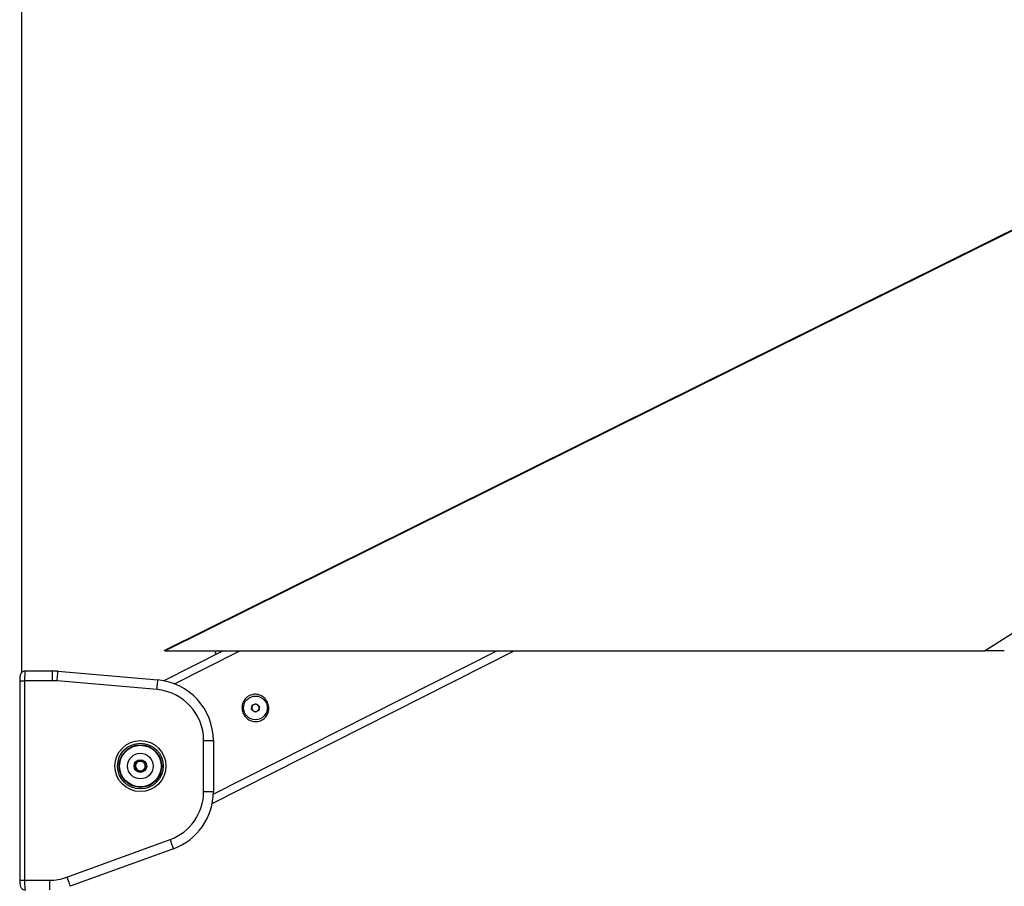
# Paper-space layout '3.5M DUO Surface Plate' of a CAD drawing. Header units: millimetres. Extents: x 20 to 26059, y 28 to 17638.
# Tile 26 of 66: x 9226 to 10036, y 6576 to 7288. Entities that reach past the tile are written whole.
import ezdxf

# ---------------------------------------------------------------- set-up
doc = ezdxf.new("R2010")
doc.units = ezdxf.units.MM
doc.layers.add('COMPONENT_GEOMETRY', color=7, linetype='Continuous')
doc.styles.add('SLDTEXTSTYLE0', font='TXT', dxfattribs={"width": 0.75})
doc.dimstyles.new('SLDDIMSTYLE0', dxfattribs={"dimtxt": 150, "dimasz": 6.604, "dimexe": 0, "dimexo": 0.0625, "dimgap": 37.5, "dimtad": 0, "dimtih": 1, "dimtoh": 1, "dimdec": 0, "dimlfac": 0.5, "dimrnd": 1e-09, "dimzin": 12, "dimdsep": 46, "dimtxsty": 'SLDTEXTSTYLE0', "dimsah": 1, "dimcen": 0.09, "dimadec": 0, "dimazin": 3, "dimtfac": 1, "dimtdec": 0, "dimtofl": 0, "dimtmove": 0, "dimatfit": 3, "dimfxl": 1, "dimfrac": 2, "dimtolj": 1, "dimtzin": 12, "dimarcsym": 0})

# ---------------------------------------------------------------- blocks, each defined once
blk = doc.blocks.new('_D_9')
at = {"layer": 'COMPONENT_GEOMETRY', "color": 7, "ltscale": 2}
for p, q in [((14297, 6769.33), (14297, 4644.39)), ((14297, 2281.33), (14297, 4406.27)), ((9418, 2281.33), (14303.35, 2281.33))]:
    blk.add_line(p, q, dxfattribs=at)
for points in [[(14297, 6769.33), (14295.98, 6762.73), (14298.02, 6762.73)], [(14297, 2281.33), (14298.02, 2287.93), (14295.98, 2287.93)]]:
    blk.add_solid(points, dxfattribs=at)
at = {"layer": 'COMPONENT_GEOMETRY', "color": 7, "ltscale": 2, "insert": (14075.33, 4599.63), "char_height": 150, "attachment_point": 1, "style": 'SLDTEXTSTYLE0'}
blk.add_mtext('2244', dxfattribs=at)

psp = doc.layouts.new('3.5M DUO Surface Plate')

# ---------------------------------------------------------------- linework, layer by layer
at = {"color": 8, "linetype": 'Continuous', "lineweight": 25, "ltscale": 2}
for p, q in [((9228.01, 6751.65), (9228.01, 7922.4)), ((10019.57, 6769.33), (10069.53, 6800.74)), ((9353.53, 6742.19), (9407.27, 6769.33)), ((9385.4, 6651.5), (9618.7, 6769.33)), ((9226.18, 6744.77), (9230.18, 6744.77)), ((9226.18, 6580.77), (9230.18, 6580.77))]:
    psp.add_line(p, q, dxfattribs=at)
at = {"color": 7, "linetype": 'Continuous', "lineweight": 25, "ltscale": 2}
for p, q in [((9228.02, 6751.66), (9228.02, 7922.39)), ((10692.24, 7437.23), (9344.85, 6769.4)), ((9344.53, 6744.75), (9393.21, 6769.33)), ((9345.79, 6769.33), (10019.57, 6769.33)), ((9384.49, 6643.94), (9632.77, 6769.33)), ((9386.78, 6768.33), (9387.68, 6766.54)), ((9229.46, 6752.77), (9230.81, 6752.77)), ((9230.81, 6752.77), (9253.26, 6752.77)), ((9253.26, 6744.77), (9253.26, 6752.77)), ((9257.62, 6752.58), (9339.8, 6745.39)), ((9226.18, 6744.77), (9226.18, 6580.77)), ((9230.18, 6744.77), (9230.18, 6580.77)), ((9253.26, 6744.77), (9230.18, 6744.77)), ((9339.1, 6737.42), (9256.92, 6744.61)), ((9416.83, 6721.14), (9417.36, 6724.57)), ((9417.36, 6724.57), (9420.59, 6725.82)), ((9420.59, 6725.82), (9423.29, 6723.65)), ((9423.29, 6723.65), (9422.76, 6720.23)), ((9419.53, 6718.97), (9416.83, 6721.14)), ((9422.76, 6720.23), (9419.53, 6718.97)), ((9377.44, 6653.64), (9377.44, 6695.58)), ((9377.44, 6695.58), (9385.44, 6695.58)), ((9385.44, 6695.58), (9385.44, 6653.64)), ((9321.06, 6676.05), (9324.5, 6679.13)), ((9322, 6671.53), (9321.06, 6676.05)), ((9321.28, 6674.96), (9322.07, 6676.96)), ((9323.06, 6671.18), (9321.72, 6672.86)), ((9323.67, 6678.39), (9325.79, 6678.71)), ((9324.5, 6679.13), (9328.89, 6677.68)), ((9329.83, 6673.16), (9326.39, 6670.09)), ((9327.83, 6678.03), (9329.16, 6676.36)), ((9329.6, 6674.26), (9328.82, 6672.26)), ((9328.89, 6677.68), (9329.83, 6673.16)), ((9326.39, 6670.09), (9322, 6671.53)), ((9327.22, 6670.83), (9325.1, 6670.51)), ((9377.44, 6653.64), (9385.44, 6653.64)), ((9264.99, 6583.3), (9349.81, 6614.17)), ((9352.54, 6606.65), (9267.73, 6575.78)), ((9230.18, 6580.77), (9250.63, 6580.77)), ((9250.63, 6580.77), (9250.63, 6572.77))]:
    psp.add_line(p, q, dxfattribs=at)
at = {"color": 8, "linetype": 'Continuous', "lineweight": 25, "ltscale": 2, "flags": 128}
psp.add_lwpolyline([(10692.82, 7437.02), (9515.41, 6853.41), (9345.79, 6769.33)], dxfattribs=at)
at = {"color": 7, "linetype": 'Continuous', "lineweight": 25, "ltscale": 2, "flags": 128}
for points in [[(9388.73, 6769.31), (9388.05, 6768.97), (9387.11, 6768.49), (9386.78, 6768.33)], [(9256.92, 6744.61), (9257.06, 6746.16), (9257.19, 6747.66), (9257.31, 6749.04), (9257.41, 6750.24), (9257.5, 6751.23), (9257.56, 6751.97), (9257.6, 6752.42), (9257.62, 6752.58)], [(9339.1, 6737.42), (9339.24, 6738.97), (9339.37, 6740.47), (9339.49, 6741.85), (9339.6, 6743.05), (9339.68, 6744.04), (9339.75, 6744.78), (9339.79, 6745.23), (9339.8, 6745.39)], [(9349.81, 6614.17), (9350.34, 6612.7), (9350.86, 6611.29), (9351.33, 6610), (9351.74, 6608.86), (9352.08, 6607.92), (9352.34, 6607.23), (9352.49, 6606.8), (9352.54, 6606.65)], [(9264.99, 6583.3), (9265.53, 6581.83), (9266.04, 6580.42), (9266.51, 6579.12), (9266.93, 6577.99), (9267.27, 6577.05), (9267.52, 6576.36), (9267.68, 6575.93), (9267.73, 6575.78)]]:
    psp.add_lwpolyline(points, dxfattribs=at)
at = {"color": 7, "linetype": 'Continuous', "lineweight": 25, "ltscale": 4}
for centre, radius in [((9420.06, 6722.4), 9.75), ((9325.44, 6674.61), 21), ((9325.44, 6674.61), 18.8), ((9325.44, 6674.61), 17.5), ((9325.44, 6674.61), 17.1), ((9325.44, 6674.61), 10.5), ((9325.44, 6674.61), 5.25)]:
    psp.add_circle(centre, radius, dxfattribs=at)
for centre, radius, start, end in [((9253.26, 6702.77), 50, 85, 90), ((9253.26, 6702.77), 42, 85, 90), ((9335.44, 6695.58), 50, 0, 85), ((9335.44, 6695.58), 42, 0, 85), ((9420.06, 6722.4), 3, 171.21561, 231.21561), ((9420.06, 6722.4), 3, 111.21561, 171.21561), ((9420.06, 6722.4), 3, 51.21561, 111.21561), ((9420.06, 6722.4), 3, 291.21561, 351.21561), ((9420.06, 6722.4), 3, 351.21561, 51.21561), ((9420.06, 6722.4), 3, 231.21561, 291.21561), ((9325.44, 6674.61), 4, 131.76783, 191.76783), ((9325.44, 6674.61), 4, 191.76783, 251.76783), ((9325.44, 6674.61), 4, 71.76783, 131.76783), ((9325.44, 6674.61), 4, 11.76783, 71.76783), ((9325.44, 6674.61), 4, 311.76783, 11.76783), ((9325.44, 6674.61), 4, 251.76783, 311.76783), ((9335.44, 6653.64), 42, 290, 0), ((9335.44, 6653.64), 50, 290, 0), ((9250.63, 6622.77), 42, 270, 290)]:
    psp.add_arc(centre, radius, start, end, dxfattribs=at)
at = {"color": 7, "linetype": 'Continuous', "lineweight": 25, "ltscale": 2}
for points, knots in [([(9345.79, 6769.33), (9345.6, 6769.33), (9344.94, 6769.33), (9344.91, 6769.33), (9344.89, 6769.33)], [0, 0, 0, 0, 0.288981, 1, 1, 1, 1]), ([(10035.96, 6769.33), (10034.52, 6769.33), (10031.6, 6769.33), (10027.78, 6769.33), (10024.55, 6769.33), (10021.56, 6769.33), (10020.32, 6769.33), (10019.57, 6769.33)], [0, 0, 0, 0, 0.182751, 0.370875, 0.547794, 0.730333, 1, 1, 1, 1]), ([(9230.73, 6752.73), (9230.66, 6752.74), (9230.1, 6752.82), (9229.14, 6752.47), (9228.1, 6751.82), (9227.39, 6751.02), (9226.91, 6750.15), (9226.6, 6749.21), (9226.37, 6748.06), (9226.21, 6746.53), (9226.19, 6745.34), (9226.18, 6744.77)], [0, 0, 0, 0, 0.0209374, 0.1520921, 0.2585507, 0.3539821, 0.4457746, 0.5483249, 0.6854587, 0.8484274, 1, 1, 1, 1]), ([(9230.81, 6752.77), (9230.74, 6752.68), (9230.6, 6752.5), (9230.41, 6751.09), (9230.26, 6749.02), (9230.19, 6746.78), (9230.18, 6745.33), (9230.18, 6744.77)], [0, 0, 0, 0, 0.217101, 0.434578, 0.651625, 0.866741, 1, 1, 1, 1]), ([(9429.88, 6727.36), (9430.4, 6725.97), (9431.43, 6723.19), (9430.87, 6718.7), (9429.1, 6715.44), (9427.01, 6713.43), (9425.18, 6712.26), (9423.15, 6711.48), (9420.3, 6711), (9416.61, 6711.49), (9412.74, 6713.75), (9409.98, 6717.31), (9408.75, 6721.64), (9409.24, 6726.09), (9411.03, 6729.35), (9413.11, 6731.37), (9414.94, 6732.54), (9416.97, 6733.32), (9419.84, 6733.8), (9423.5, 6733.29), (9427.45, 6731.08), (9429.07, 6728.6), (9429.88, 6727.36)], [0, 0, 0, 0, 0.063126, 0.125874, 0.18804, 0.218978, 0.250026, 0.2809, 0.311979, 0.374047, 0.436742, 0.500168, 0.563278, 0.625955, 0.688046, 0.719143, 0.750062, 0.781026, 0.812104, 0.874212, 0.936896, 1, 1, 1, 1]), ([(9226.18, 6580.77), (9226.18, 6580.75), (9226.17, 6580.12), (9226.23, 6578.85), (9226.42, 6577.09), (9226.72, 6575.75), (9227.44, 6574.41), (9228.4, 6573.47), (9229.57, 6572.85), (9230.43, 6572.83), (9230.81, 6572.82)], [0, 0, 0, 0, 0.005042, 0.166253, 0.333867, 0.536654, 0.655675, 0.772022, 0.899022, 1, 1, 1, 1]), ([(9230.18, 6580.77), (9230.18, 6579.88), (9230.2, 6578.1), (9230.31, 6575.72), (9230.47, 6573.91), (9230.65, 6572.92), (9230.76, 6572.81), (9230.81, 6572.77)], [0, 0, 0, 0, 0.212248, 0.424023, 0.636455, 0.850954, 1, 1, 1, 1])]:
    psp.add_open_spline(points, degree=3, knots=knots, dxfattribs=at)

# ---------------------------------------------------------------- dimensions: what is measured, and where the dimension line sits
at = {"layer": 'COMPONENT_GEOMETRY', "color": 7, "ltscale": 2}
dim = psp.add_linear_dim(base=(14297, 2281.33), p1=(15999.75, 6769.33), p2=(9415.46, 2281.33), angle=90, dimstyle='SLDDIMSTYLE0', dxfattribs=at)
dim.commit()
dim.dimension.update_dxf_attribs({"geometry": '_D_9', "text_midpoint": (14297, 4525.33), "dimtype": 160})

doc.saveas('drawing.dxf')
